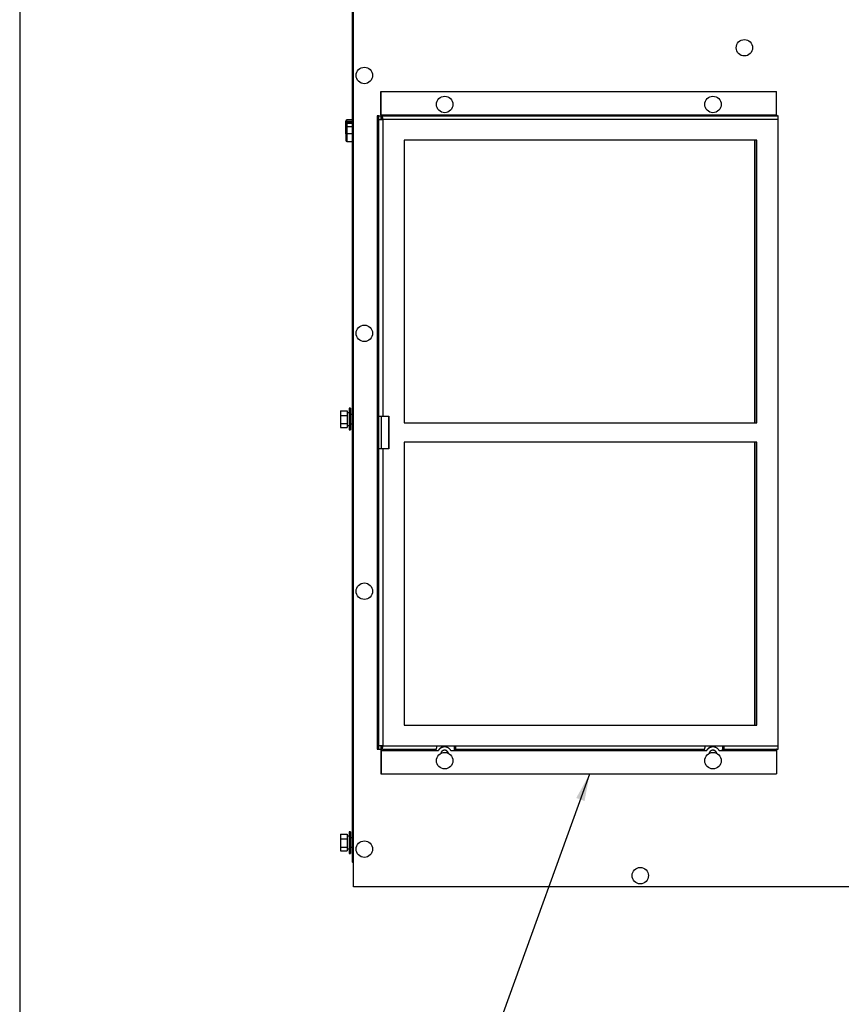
# Model space of a CAD drawing. Header units: inches. Extents: x -1 to 108, y 3 to 86.
# Tile 2 of 17: x -1 to 20, y 37 to 63. Entities that reach past the tile are written whole.
import ezdxf

# ---------------------------------------------------------------- set-up
doc = ezdxf.new("R2010")
doc.units = ezdxf.units.IN
doc.header["$LTSCALE"] = 12
doc.header["$MEASUREMENT"] = 0
doc.linetypes.add('SLD-Solid', pattern=[0])
doc.layers.add('TEXT', color=140, linetype='SLD-Solid', lineweight=25)
doc.layers.add('TEXT @ 1', color=140, linetype='SLD-Solid', lineweight=25)
doc.styles.add('ROMANS', font='romans.shx')
doc.dimstyles.new('FSTD1', dxfattribs={"dimtxt": 0.65, "dimasz": 0.7, "dimexe": 0.5, "dimexo": 0.5, "dimgap": 0.25, "dimtad": 1, "dimzin": 9, "dimdsep": 46, "dimtxsty": 'ROMANS', "dimcen": 0, "dimadec": 0, "dimazin": 0, "dimtfac": 1, "dimtmove": 0, "dimatfit": 3, "dimfxl": 0, "dimtolj": 1, "dimarcsym": 0})

msp = doc.modelspace()

# ---------------------------------------------------------------- linework, layer by layer
for p, q in [((7.4, 75.463), (7.4, 40.88)), ((7.426, 75.463), (7.426, 40.85)), ((7.435, 40.199), (7.435, 75.627)), ((7.44, 40.199), (7.44, 75.627)), ((7.43, 75.252), (7.43, 40.85)), ((8.147, 60.864), (8.153, 60.864)), ((8.147, 60.258), (8.147, 60.864)), ((8.153, 60.864), (18.433, 60.864)), ((8.153, 60.258), (8.153, 60.864)), ((18.433, 60.258), (18.433, 60.864)), ((7.265, 60.092), (7.265, 60.123)), ((7.4, 60.123), (7.265, 60.123)), ((8.096, 60.227), (8.055, 60.227)), ((8.055, 60.227), (8.055, 43.774)), ((8.096, 60.134), (8.096, 60.227)), ((8.096, 60.227), (8.158, 60.227)), ((8.096, 60.134), (8.096, 60.134)), ((8.096, 60.134), (8.196, 60.134)), ((8.096, 52.424), (8.096, 60.134)), ((8.153, 60.258), (18.433, 60.258)), ((8.188, 60.227), (8.158, 60.227)), ((8.158, 60.134), (8.158, 60.227)), ((8.188, 60.165), (8.158, 60.165)), ((8.158, 60.164), (8.189, 60.164)), ((8.188, 60.227), (18.469, 60.227)), ((8.196, 60.134), (8.196, 52.424)), ((18.477, 60.134), (8.196, 60.134)), ((18.477, 43.864), (18.477, 60.134)), ((7.235, 60.066), (7.235, 60.093)), ((7.235, 60.019), (7.235, 60.066)), ((7.235, 60.066), (7.265, 60.066)), ((7.235, 59.942), (7.235, 60.019)), ((7.235, 59.764), (7.235, 59.942)), ((7.235, 59.942), (7.265, 59.942)), ((7.265, 60.092), (7.4, 60.092)), ((7.265, 60.066), (7.265, 60.092)), ((7.265, 60.066), (7.265, 60.049)), ((7.4, 60.066), (7.265, 60.066)), ((7.265, 60.049), (7.4, 60.049)), ((7.265, 60.049), (7.265, 60.031)), ((7.265, 60.031), (7.265, 59.954)), ((7.4, 60.031), (7.265, 60.031)), ((7.265, 59.954), (7.4, 59.954)), ((7.265, 59.942), (7.265, 59.954)), ((7.265, 59.942), (7.265, 59.76)), ((7.4, 59.942), (7.265, 59.942)), ((7.235, 59.764), (7.235, 59.591)), ((7.4, 59.76), (7.265, 59.76)), ((7.265, 59.76), (7.265, 59.561)), ((7.265, 59.561), (7.4, 59.561)), ((17.919, 59.599), (8.754, 59.599)), ((8.754, 59.599), (8.754, 52.249)), ((17.86, 59.599), (17.86, 52.249)), ((17.863, 59.599), (17.863, 52.249)), ((17.914, 52.249), (17.914, 59.599)), ((17.919, 52.249), (17.919, 59.599)), ((7.095, 52.564), (7.095, 52.446)), ((7.095, 52.564), (7.272, 52.564)), ((7.095, 52.446), (7.095, 52.231)), ((7.095, 52.446), (7.272, 52.446)), ((7.272, 52.564), (7.272, 52.446)), ((7.321, 52.512), (7.272, 52.512)), ((7.272, 52.446), (7.272, 52.231)), ((7.321, 52.631), (7.321, 52.067)), ((7.359, 52.631), (7.321, 52.631)), ((7.359, 52.631), (7.359, 52.067)), ((7.4, 52.473), (7.359, 52.473)), ((7.095, 52.231), (7.095, 52.134)), ((7.095, 52.231), (7.272, 52.231)), ((7.272, 52.231), (7.272, 52.134)), ((7.272, 52.186), (7.321, 52.186)), ((7.359, 52.225), (7.4, 52.225)), ((8.078, 52.424), (8.096, 52.424)), ((8.078, 52.424), (8.078, 51.574)), ((8.095, 51.574), (8.095, 52.424)), ((8.096, 52.424), (8.196, 52.424)), ((8.16, 52.424), (8.16, 51.574)), ((8.196, 52.424), (8.353, 52.424)), ((8.348, 52.424), (8.348, 51.574)), ((8.353, 52.424), (8.353, 51.574)), ((8.754, 52.249), (17.919, 52.249)), ((7.095, 52.134), (7.272, 52.134)), ((7.321, 52.067), (7.359, 52.067)), ((17.919, 51.749), (8.754, 51.749)), ((8.754, 51.749), (8.754, 44.399)), ((17.86, 51.749), (17.86, 44.399)), ((17.863, 51.749), (17.863, 44.399)), ((17.914, 44.399), (17.914, 51.749)), ((17.919, 44.399), (17.919, 51.749)), ((8.096, 51.574), (8.078, 51.574)), ((8.096, 43.864), (8.096, 51.574)), ((8.196, 51.574), (8.096, 51.574)), ((8.196, 51.574), (8.196, 43.864)), ((8.353, 51.574), (8.196, 51.574)), ((8.754, 44.399), (17.919, 44.399)), ((8.055, 43.774), (8.096, 43.774)), ((8.096, 43.774), (8.096, 43.864)), ((8.129, 43.864), (8.096, 43.864)), ((8.096, 43.774), (8.158, 43.774)), ((8.196, 43.864), (8.129, 43.864)), ((8.188, 43.771), (8.155, 43.771)), ((8.158, 43.774), (8.158, 43.864)), ((8.188, 43.833), (8.158, 43.833)), ((8.188, 43.771), (9.593, 43.771)), ((8.196, 43.864), (9.601, 43.864)), ((9.601, 43.864), (10.099, 43.864)), ((9.806, 43.833), (9.801, 43.833)), ((10.058, 43.833), (10.091, 43.833)), ((10.058, 43.771), (10.091, 43.771)), ((10.091, 43.771), (16.566, 43.771)), ((10.099, 43.864), (16.574, 43.864)), ((16.574, 43.864), (17.072, 43.864)), ((16.78, 43.833), (16.774, 43.833)), ((17.031, 43.833), (17.064, 43.833)), ((17.031, 43.771), (17.064, 43.771)), ((17.064, 43.771), (18.469, 43.771)), ((17.072, 43.864), (18.477, 43.864)), ((8.147, 43.74), (8.147, 43.134)), ((8.153, 43.74), (9.557, 43.74)), ((8.153, 43.74), (8.153, 43.134)), ((9.557, 43.74), (9.645, 43.74)), ((9.968, 43.74), (10.055, 43.74)), ((10.055, 43.74), (16.531, 43.74)), ((16.531, 43.74), (16.618, 43.74)), ((16.941, 43.74), (17.029, 43.74)), ((17.029, 43.74), (18.433, 43.74)), ((18.433, 43.74), (18.433, 43.134)), ((8.147, 43.134), (8.153, 43.134)), ((8.153, 43.134), (18.433, 43.134)), ((7.095, 41.564), (7.095, 41.446)), ((7.095, 41.564), (7.272, 41.564)), ((7.095, 41.446), (7.095, 41.231)), ((7.095, 41.446), (7.272, 41.446)), ((7.272, 41.564), (7.272, 41.446)), ((7.321, 41.512), (7.272, 41.512)), ((7.272, 41.446), (7.272, 41.231)), ((7.321, 41.631), (7.321, 41.067)), ((7.359, 41.631), (7.321, 41.631)), ((7.359, 41.631), (7.359, 41.067)), ((7.4, 41.473), (7.359, 41.473)), ((7.095, 41.231), (7.095, 41.134)), ((7.095, 41.231), (7.272, 41.231)), ((7.272, 41.231), (7.272, 41.134)), ((7.272, 41.186), (7.321, 41.186)), ((7.359, 41.225), (7.4, 41.225)), ((7.095, 41.134), (7.272, 41.134)), ((7.321, 41.067), (7.359, 41.067)), ((7.4, 40.88), (7.4, 40.85)), ((7.426, 40.85), (7.4, 40.85)), ((7.426, 40.85), (7.43, 40.85)), ((7.435, 40.85), (7.43, 40.85)), ((7.44, 40.199), (7.435, 40.199)), ((22.29, 40.199), (7.44, 40.199))]:
    msp.add_line(p, q)
for centre, radius, start, end in [((7.265, 60.093), 0.03, 90, 180), ((7.265, 60.019), 0.03, 90, 180), ((7.265, 59.591), 0.03, 180, 270), ((7.489, 40.88), 0.089, 199.699, 232.532)]:
    msp.add_arc(centre, radius, start, end)
for centre, major_axis in [((17.597, 61.997), (0, 0.214)), ((7.719, 61.278), (0, 0.214)), ((9.807, 60.524), (0, -0.214)), ((16.78, 60.524), (0, -0.214)), ((7.719, 54.578), (0, 0.214)), ((7.719, 47.878), (0, 0.214)), ((9.807, 43.474), (0, -0.214)), ((16.78, 43.474), (0, -0.214)), ((7.719, 41.178), (0, 0.214)), ((14.891, 40.489), (0, 0.214))]:
    msp.add_ellipse(centre, major_axis=major_axis, ratio=0.996195)
for points, weights in [([(8.147, 60.258), (8.147, 60.242), (8.148, 60.227)], [1, 0.985601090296, 1]), ([(8.153, 60.258), (8.153, 60.227), (8.155, 60.227)], [1, 0.707106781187, 1]), ([(8.159, 60.134), (8.159, 60.141), (8.158, 60.148)], [1, 0.989003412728, 1]), ([(8.196, 60.134), (8.196, 60.227), (8.188, 60.227)], [1, 0.707106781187, 1]), ([(8.191, 60.134), (8.191, 60.165), (8.188, 60.165)], [1, 0.707106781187, 1]), ([(18.433, 60.258), (18.433, 60.227), (18.436, 60.227)], [1, 0.707106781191, 1]), ([(18.477, 60.134), (18.477, 60.227), (18.469, 60.227)], [1, 0.707106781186, 1]), ([(7.265, 60.092), (7.235, 60.092), (7.235, 60.066)], [1, 0.707106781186, 1]), ([(7.265, 60.031), (7.235, 60.031), (7.235, 60.019)], [1, 0.707106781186, 1]), ([(7.265, 59.954), (7.235, 59.954), (7.235, 59.942)], [1, 0.707106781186, 1]), ([(8.148, 43.774), (8.147, 43.757), (8.147, 43.74)], [1, 0.982544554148, 1]), ([(8.155, 43.771), (8.153, 43.771), (8.153, 43.74)], [1, 0.707106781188, 1]), ([(8.188, 43.833), (8.191, 43.833), (8.191, 43.864)], [1, 0.707106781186, 1]), ([(8.188, 43.771), (8.196, 43.771), (8.196, 43.864)], [1, 0.707106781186, 1]), ([(9.56, 43.771), (9.557, 43.771), (9.557, 43.74)], [1, 0.707106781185, 1]), ([(9.593, 43.771), (9.601, 43.771), (9.601, 43.864)], [1, 0.707106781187, 1]), ([(9.801, 43.833), (9.694, 43.833), (9.639, 43.74)], [1, 0.867179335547, 1]), ([(9.968, 43.74), (9.806, 44.017), (9.645, 43.74)], [1, 0.503999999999, 1]), ([(9.9, 43.666), (9.884, 43.745), (9.804, 43.747)], [1, 0.78533301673, 1]), ([(10.058, 43.833), (10.05, 43.833), (10.05, 43.74)], [1, 0.707106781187, 1]), ([(10.058, 43.771), (10.055, 43.771), (10.055, 43.74)], [1, 0.707106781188, 1]), ([(10.091, 43.833), (10.093, 43.833), (10.093, 43.864)], [1, 0.707106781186, 1]), ([(10.091, 43.771), (10.099, 43.771), (10.099, 43.864)], [1, 0.707106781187, 1]), ([(16.533, 43.771), (16.531, 43.771), (16.531, 43.74)], [1, 0.707106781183, 1]), ([(16.566, 43.771), (16.574, 43.771), (16.574, 43.864)], [1, 0.707106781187, 1]), ([(16.774, 43.833), (16.667, 43.833), (16.613, 43.74)], [1, 0.867179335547, 1]), ([(16.941, 43.74), (16.78, 44.017), (16.618, 43.74)], [1, 0.503999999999, 1]), ([(16.874, 43.666), (16.857, 43.745), (16.777, 43.747)], [1, 0.785333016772, 1]), ([(17.031, 43.833), (17.023, 43.833), (17.023, 43.74)], [1, 0.707106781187, 1]), ([(17.031, 43.771), (17.029, 43.771), (17.029, 43.74)], [1, 0.707106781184, 1]), ([(17.064, 43.833), (17.067, 43.833), (17.067, 43.864)], [1, 0.707106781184, 1]), ([(17.064, 43.771), (17.072, 43.771), (17.072, 43.864)], [1, 0.707106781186, 1]), ([(18.436, 43.771), (18.433, 43.771), (18.433, 43.74)], [1, 0.707106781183, 1]), ([(18.469, 43.771), (18.477, 43.771), (18.477, 43.864)], [1, 0.707106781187, 1])]:
    msp.add_rational_spline(points, weights, degree=2)
msp.add_open_spline([(7.235, 59.764), (7.235, 59.764), (7.236, 59.763), (7.239, 59.762), (7.241, 59.761), (7.246, 59.76), (7.25, 59.76), (7.257, 59.76), (7.261, 59.76), (7.265, 59.76)], degree=3, knots=[0, 0, 0, 0, 0.25, 0.25, 0.5, 0.5, 0.75, 0.75, 1, 1, 1, 1])
for points, weights in [([(9.906, 43.663), (9.891, 43.748), (9.806, 43.747), (9.72, 43.747), (9.706, 43.662)], [1, 0.765841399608, 1, 0.765841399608, 1]), ([(16.88, 43.663), (16.864, 43.748), (16.779, 43.747), (16.694, 43.747), (16.679, 43.662)], [1, 0.765841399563, 1, 0.765841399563, 1])]:
    msp.add_rational_spline(points, weights, degree=2, knots=[0, 0, 0, 0.5, 0.5, 1, 1, 1])
at = {"layer": 'TEXT'}
msp.add_line((-1.239, 86.478), (-1.239, 3.072), dxfattribs=at)

# ---------------------------------------------------------------- leaders
at = {"layer": 'TEXT @ 1'}
msp.add_leader([(13.573, 43.125), (11.323, 36.927), (12.239, 36.927)], dimstyle='FSTD1', override={"dimscale": 1}, dxfattribs=at)

doc.saveas('drawing.dxf')
